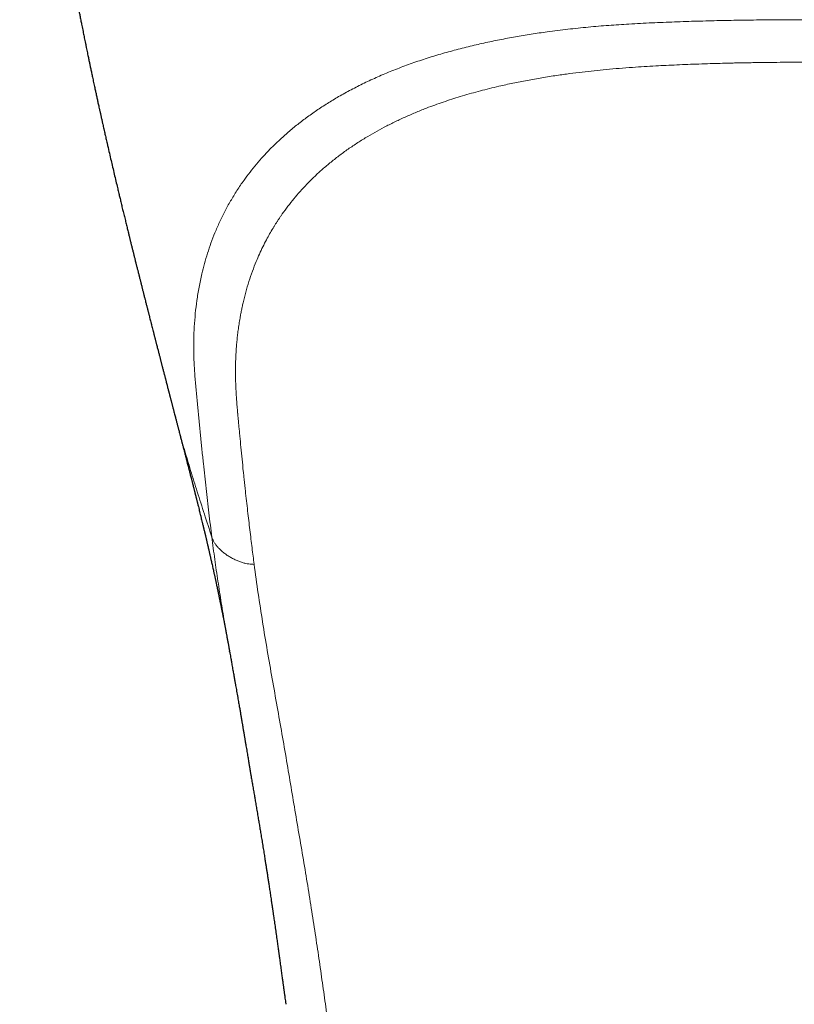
# Model space of a CAD drawing. Header units: millimetres. Extents: x 8 to 1269, y 12 to 684.
# Tile 12 of 51: x 623 to 648, y 233 to 263. Entities that reach past the tile are written whole.
import ezdxf

# ---------------------------------------------------------------- set-up
doc = ezdxf.new("R2010")
doc.units = ezdxf.units.MM

msp = doc.modelspace()

# ---------------------------------------------------------------- linework, layer by layer
at = {"color": 7, "linetype": 'Continuous', "lineweight": 30}
for p, q in [((628.037, 250.973), (628.036, 250.978)), ((629.741, 243.606), (629.739, 243.618))]:
    msp.add_line(p, q, dxfattribs=at)
for points, knots in [([(623.139, 281.252), (623.141, 281.2), (623.144, 281.059), (623.15, 280.833), (623.157, 280.58), (623.163, 280.342), (623.169, 280.118), (623.174, 279.912), (623.18, 279.723), (623.185, 279.552), (623.19, 279.393), (623.195, 279.248), (623.2, 279.116), (623.204, 278.997), (623.208, 278.891), (623.212, 278.798), (623.215, 278.717), (623.218, 278.648), (623.22, 278.593), (623.222, 278.552), (623.223, 278.52), (623.225, 278.495), (623.226, 278.472), (623.227, 278.446), (623.228, 278.41), (623.23, 278.361), (623.233, 278.299), (623.237, 278.224), (623.243, 278.097), (623.251, 277.927), (623.261, 277.722), (623.271, 277.531), (623.281, 277.353), (623.29, 277.197), (623.297, 277.062), (623.304, 276.948), (623.31, 276.85), (623.315, 276.767), (623.319, 276.7), (623.323, 276.651), (623.325, 276.608), (623.328, 276.561), (623.332, 276.5), (623.337, 276.427), (623.342, 276.346), (623.349, 276.24), (623.358, 276.108), (623.369, 275.948), (623.382, 275.778), (623.395, 275.599), (623.406, 275.448), (623.415, 275.331), (623.421, 275.256), (623.426, 275.192), (623.43, 275.14), (623.433, 275.101), (623.436, 275.071), (623.438, 275.042), (623.441, 275.006), (623.446, 274.947), (623.452, 274.867), (623.46, 274.772), (623.468, 274.676), (623.476, 274.58), (623.484, 274.486), (623.493, 274.389), (623.501, 274.287), (623.512, 274.173), (623.523, 274.047), (623.533, 273.94), (623.54, 273.861), (623.544, 273.815), (623.548, 273.777), (623.551, 273.749), (623.553, 273.727), (623.555, 273.704), (623.558, 273.672), (623.562, 273.627), (623.568, 273.562), (623.576, 273.48), (623.585, 273.387), (623.594, 273.295), (623.604, 273.195), (623.615, 273.086), (623.627, 272.968), (623.639, 272.85), (623.652, 272.731), (623.662, 272.633), (623.67, 272.561), (623.674, 272.52), (623.677, 272.488), (623.681, 272.456), (623.685, 272.413), (623.691, 272.359), (623.699, 272.292), (623.707, 272.215), (623.718, 272.112), (623.732, 271.991), (623.747, 271.858), (623.761, 271.734), (623.773, 271.632), (623.783, 271.549), (623.79, 271.487), (623.797, 271.428), (623.804, 271.367), (623.813, 271.296), (623.822, 271.216), (623.834, 271.12), (623.848, 271.009), (623.863, 270.884), (623.879, 270.76), (623.892, 270.657), (623.902, 270.576), (623.91, 270.515), (623.917, 270.46), (623.923, 270.413), (623.928, 270.375), (623.932, 270.34), (623.937, 270.3), (623.944, 270.246), (623.953, 270.177), (623.964, 270.097), (623.977, 269.997), (623.994, 269.874), (624.009, 269.76), (624.022, 269.669), (624.03, 269.605), (624.038, 269.545), (624.046, 269.494), (624.051, 269.455), (624.056, 269.423), (624.06, 269.388), (624.066, 269.345), (624.074, 269.293), (624.082, 269.233), (624.094, 269.151), (624.107, 269.054), (624.123, 268.947), (624.136, 268.853), (624.149, 268.766), (624.161, 268.683), (624.172, 268.61), (624.182, 268.54), (624.192, 268.474), (624.202, 268.405), (624.213, 268.337), (624.222, 268.273), (624.235, 268.188), (624.25, 268.087), (624.267, 267.976), (624.282, 267.883), (624.292, 267.819), (624.298, 267.776), (624.303, 267.745), (624.309, 267.705), (624.316, 267.662), (624.325, 267.608), (624.334, 267.55), (624.343, 267.491), (624.352, 267.438), (624.36, 267.388), (624.368, 267.335), (624.378, 267.275), (624.389, 267.204), (624.402, 267.125), (624.415, 267.042), (624.428, 266.965), (624.439, 266.899), (624.448, 266.844), (624.456, 266.799), (624.462, 266.758), (624.469, 266.715), (624.478, 266.664), (624.488, 266.604), (624.5, 266.535), (624.512, 266.463), (624.523, 266.394), (624.534, 266.334), (624.543, 266.279), (624.552, 266.224), (624.562, 266.166), (624.573, 266.105), (624.584, 266.039), (624.596, 265.97), (624.608, 265.904), (624.62, 265.831), (624.635, 265.747), (624.654, 265.64), (624.676, 265.518), (624.699, 265.386), (624.722, 265.26), (624.743, 265.142), (624.765, 265.02), (624.786, 264.91), (624.803, 264.818), (624.815, 264.75), (624.828, 264.681), (624.842, 264.607), (624.857, 264.528), (624.871, 264.451), (624.884, 264.381), (624.896, 264.319), (624.907, 264.26), (624.918, 264.201), (624.929, 264.143), (624.941, 264.081), (624.953, 264.017), (624.966, 263.953), (624.977, 263.893), (624.988, 263.836), (624.999, 263.782), (625.009, 263.728), (625.02, 263.672), (625.032, 263.611), (625.046, 263.543), (625.06, 263.472), (625.073, 263.404), (625.087, 263.333), (625.103, 263.252), (625.121, 263.161), (625.139, 263.074), (625.155, 262.992), (625.171, 262.911), (625.189, 262.825), (625.206, 262.742), (625.221, 262.668), (625.235, 262.598), (625.251, 262.523), (625.268, 262.439), (625.284, 262.359), (625.299, 262.289), (625.312, 262.227), (625.324, 262.168), (625.336, 262.112), (625.347, 262.055), (625.36, 261.997), (625.372, 261.938), (625.386, 261.874), (625.4, 261.808), (625.414, 261.741), (625.429, 261.669), (625.446, 261.59), (625.464, 261.506), (625.481, 261.424), (625.498, 261.347), (625.513, 261.279), (625.526, 261.216), (625.54, 261.154), (625.553, 261.091), (625.568, 261.025), (625.581, 260.962), (625.595, 260.899), (625.609, 260.835), (625.624, 260.767), (625.639, 260.7), (625.651, 260.644), (625.661, 260.599), (625.671, 260.555), (625.681, 260.509), (625.691, 260.463), (625.702, 260.417), (625.712, 260.37), (625.723, 260.323), (625.732, 260.28), (625.741, 260.239), (625.753, 260.186), (625.768, 260.12), (625.786, 260.04), (625.804, 259.961), (625.82, 259.888), (625.837, 259.817), (625.853, 259.747), (625.87, 259.669), (625.901, 259.533), (625.945, 259.345), (625.998, 259.114), (626.049, 258.895), (626.1, 258.678), (626.151, 258.459), (626.192, 258.287), (626.221, 258.167), (626.239, 258.092), (626.255, 258.023), (626.271, 257.954), (626.288, 257.886), (626.304, 257.817), (626.322, 257.742), (626.34, 257.671), (626.358, 257.592), (626.376, 257.519), (626.395, 257.439), (626.414, 257.365), (626.433, 257.283), (626.452, 257.206), (626.471, 257.129), (626.489, 257.056), (626.506, 256.984), (626.524, 256.913), (626.541, 256.845), (626.556, 256.783), (626.57, 256.724), (626.583, 256.673), (626.594, 256.625), (626.606, 256.577), (626.618, 256.528), (626.63, 256.482), (626.64, 256.44), (626.651, 256.397), (626.663, 256.348), (626.675, 256.298), (626.688, 256.249), (626.701, 256.197), (626.714, 256.145), (626.726, 256.095), (626.738, 256.047), (626.75, 255.999), (626.762, 255.949), (626.776, 255.895), (626.789, 255.84), (626.802, 255.791), (626.813, 255.746), (626.824, 255.7), (626.837, 255.65), (626.85, 255.6), (626.862, 255.551), (626.875, 255.5), (626.887, 255.451), (626.898, 255.408), (626.908, 255.368), (626.918, 255.328), (626.929, 255.285), (626.94, 255.241), (626.951, 255.197), (626.963, 255.15), (626.974, 255.104), (626.985, 255.064), (626.995, 255.023), (627.006, 254.978), (627.018, 254.93), (627.029, 254.889), (627.038, 254.853), (627.048, 254.815), (627.059, 254.77), (627.071, 254.722), (627.085, 254.667), (627.1, 254.61), (627.115, 254.551), (627.129, 254.497), (627.14, 254.451), (627.15, 254.412), (627.158, 254.382), (627.165, 254.353), (627.173, 254.321), (627.182, 254.285), (627.192, 254.246), (627.201, 254.211), (627.213, 254.166), (627.227, 254.109), (627.245, 254.038), (627.266, 253.957), (627.287, 253.877), (627.309, 253.791), (627.324, 253.729), (627.336, 253.682), (627.343, 253.655), (627.351, 253.627), (627.359, 253.596), (627.368, 253.559), (627.378, 253.519), (627.387, 253.483), (627.396, 253.452), (627.404, 253.419), (627.414, 253.38), (627.425, 253.337), (627.435, 253.297), (627.447, 253.253), (627.46, 253.2), (627.475, 253.141), (627.49, 253.086), (627.502, 253.035), (627.516, 252.983), (627.529, 252.932), (627.542, 252.883), (627.554, 252.836), (627.566, 252.79), (627.577, 252.746), (627.587, 252.706), (627.597, 252.666), (627.608, 252.625), (627.619, 252.584), (627.629, 252.542), (627.642, 252.493), (627.655, 252.442), (627.667, 252.397), (627.677, 252.358), (627.687, 252.319), (627.699, 252.274), (627.71, 252.229), (627.721, 252.188), (627.731, 252.147), (627.744, 252.098), (627.758, 252.043), (627.772, 251.989), (627.786, 251.936), (627.799, 251.885), (627.814, 251.83), (627.826, 251.781), (627.837, 251.738), (627.847, 251.702), (627.855, 251.671), (627.862, 251.642), (627.871, 251.609), (627.88, 251.573), (627.889, 251.539), (627.897, 251.509), (627.905, 251.478), (627.915, 251.438), (627.927, 251.393), (627.938, 251.351), (627.949, 251.309), (627.961, 251.264), (627.973, 251.217), (627.986, 251.166), (628.001, 251.108), (628.019, 251.041), (628.031, 250.995), (628.037, 250.972)], [0, 0, 0, 0, 0.005315, 0.014438, 0.023062, 0.031187, 0.038813, 0.04594, 0.052229, 0.05807, 0.063464, 0.068411, 0.072909, 0.076961, 0.080565, 0.083721, 0.086429, 0.088801, 0.090675, 0.092051, 0.092964, 0.093886, 0.094472, 0.095269, 0.096487, 0.098127, 0.10019, 0.102674, 0.105567, 0.112842, 0.119666, 0.126038, 0.131959, 0.137427, 0.141639, 0.145454, 0.148741, 0.151495, 0.153718, 0.155409, 0.156431, 0.157942, 0.160091, 0.162533, 0.165217, 0.168143, 0.173078, 0.178416, 0.184061, 0.190013, 0.196272, 0.199102, 0.201635, 0.203758, 0.205471, 0.206773, 0.207654, 0.208484, 0.20967, 0.211213, 0.214391, 0.217561, 0.220722, 0.223874, 0.227136, 0.230113, 0.233489, 0.237266, 0.241444, 0.246016, 0.24783, 0.249356, 0.250595, 0.251546, 0.25221, 0.252727, 0.253843, 0.255344, 0.25723, 0.260311, 0.263452, 0.26649, 0.269424, 0.273435, 0.27727, 0.281139, 0.285078, 0.289058, 0.2909, 0.292238, 0.29309, 0.294066, 0.295469, 0.297261, 0.299465, 0.302081, 0.304889, 0.309643, 0.314059, 0.318137, 0.321862, 0.324234, 0.326286, 0.328052, 0.330024, 0.33237, 0.335076, 0.337918, 0.341925, 0.34605, 0.35024, 0.354162, 0.356258, 0.358246, 0.360115, 0.361691, 0.362923, 0.363915, 0.365063, 0.366958, 0.369222, 0.371854, 0.374832, 0.379149, 0.38399, 0.386035, 0.388162, 0.390272, 0.391966, 0.39322, 0.394097, 0.395196, 0.39661, 0.39834, 0.400379, 0.402453, 0.406429, 0.40994, 0.412986, 0.415773, 0.418465, 0.421143, 0.423033, 0.425309, 0.427618, 0.42982, 0.431918, 0.433909, 0.438187, 0.44187, 0.444944, 0.447409, 0.448133, 0.449156, 0.450505, 0.452014, 0.453401, 0.455817, 0.457727, 0.459248, 0.461001, 0.462614, 0.46451, 0.46684, 0.469609, 0.472309, 0.474948, 0.477163, 0.478878, 0.480289, 0.481624, 0.482938, 0.484491, 0.48658, 0.488859, 0.491296, 0.493658, 0.495551, 0.497227, 0.499082, 0.50093, 0.502912, 0.505076, 0.507452, 0.509658, 0.511486, 0.51469, 0.517875, 0.521973, 0.526647, 0.530807, 0.534312, 0.538282, 0.542692, 0.54512, 0.547304, 0.549348, 0.551868, 0.554546, 0.557131, 0.559376, 0.561415, 0.563253, 0.565116, 0.567163, 0.569003, 0.571184, 0.573353, 0.575324, 0.577032, 0.578899, 0.58064, 0.582352, 0.584372, 0.586604, 0.589031, 0.591291, 0.593242, 0.596026, 0.599186, 0.602105, 0.604602, 0.607196, 0.609967, 0.613016, 0.61534, 0.617223, 0.619812, 0.622765, 0.62543, 0.627574, 0.629592, 0.631576, 0.633279, 0.635115, 0.63709, 0.638948, 0.640973, 0.643305, 0.645378, 0.64752, 0.650345, 0.653116, 0.655763, 0.658308, 0.660647, 0.662483, 0.664459, 0.6667, 0.668661, 0.67088, 0.672872, 0.674799, 0.677147, 0.679588, 0.681306, 0.682636, 0.683977, 0.685572, 0.687136, 0.688535, 0.690063, 0.691733, 0.693109, 0.694292, 0.695787, 0.69829, 0.700707, 0.703619, 0.705991, 0.707916, 0.710542, 0.71289, 0.715477, 0.723922, 0.731315, 0.738097, 0.745405, 0.752542, 0.759607, 0.762274, 0.764392, 0.766962, 0.769007, 0.771145, 0.773688, 0.775834, 0.778506, 0.780688, 0.783535, 0.785719, 0.788532, 0.790897, 0.793759, 0.796138, 0.798418, 0.80096, 0.8033, 0.805399, 0.807711, 0.809378, 0.811183, 0.812738, 0.814129, 0.815917, 0.817608, 0.818652, 0.820048, 0.821941, 0.823495, 0.824945, 0.826844, 0.828614, 0.83011, 0.83175, 0.833341, 0.83492, 0.836632, 0.838694, 0.840405, 0.841503, 0.843092, 0.844994, 0.846497, 0.848021, 0.849879, 0.851498, 0.852943, 0.854147, 0.855414, 0.857001, 0.858392, 0.85973, 0.861421, 0.863106, 0.86422, 0.865423, 0.867163, 0.868752, 0.870162, 0.871287, 0.872347, 0.873945, 0.875687, 0.877177, 0.879448, 0.881354, 0.883034, 0.884884, 0.88592, 0.88691, 0.88786, 0.888858, 0.890066, 0.891475, 0.89271, 0.893608, 0.895975, 0.898425, 0.900666, 0.904057, 0.906427, 0.9093, 0.910247, 0.911115, 0.912026, 0.913049, 0.914293, 0.91574, 0.916992, 0.917898, 0.918906, 0.920313, 0.921795, 0.923157, 0.924342, 0.926223, 0.928486, 0.930231, 0.931812, 0.933526, 0.935431, 0.93691, 0.938395, 0.940138, 0.941562, 0.942763, 0.944124, 0.94552, 0.946835, 0.948181, 0.949734, 0.951665, 0.953253, 0.954242, 0.955485, 0.957188, 0.958708, 0.959923, 0.96124, 0.962742, 0.964814, 0.966619, 0.968101, 0.970064, 0.971724, 0.973546, 0.974852, 0.97604, 0.977022, 0.977909, 0.978994, 0.980289, 0.981466, 0.982312, 0.983209, 0.984608, 0.986251, 0.98758, 0.988801, 0.9904, 0.992044, 0.993372, 0.995478, 0.9978, 1, 1, 1, 1]), ([(628.034, 250.978), (628.036, 250.972), (628.04, 250.955), (628.048, 250.928), (628.056, 250.897), (628.063, 250.867), (628.072, 250.834), (628.082, 250.794), (628.094, 250.75), (628.105, 250.708), (628.115, 250.671), (628.123, 250.641), (628.131, 250.607), (628.143, 250.561), (628.159, 250.502), (628.176, 250.435), (628.193, 250.369), (628.209, 250.307), (628.224, 250.252), (628.237, 250.2), (628.25, 250.151), (628.263, 250.101), (628.277, 250.047), (628.293, 249.986), (628.31, 249.919), (628.327, 249.853), (628.343, 249.794), (628.357, 249.74), (628.371, 249.687), (628.385, 249.63), (628.402, 249.565), (628.42, 249.497), (628.437, 249.431), (628.451, 249.376), (628.464, 249.327), (628.476, 249.278), (628.49, 249.224), (628.506, 249.162), (628.522, 249.099), (628.537, 249.042), (628.549, 248.994), (628.56, 248.952), (628.571, 248.907), (628.585, 248.854), (628.599, 248.799), (628.612, 248.746), (628.624, 248.7), (628.634, 248.66), (628.643, 248.624), (628.652, 248.587), (628.663, 248.544), (628.676, 248.492), (628.69, 248.438), (628.702, 248.388), (628.713, 248.346), (628.723, 248.304), (628.738, 248.244), (628.758, 248.166), (628.779, 248.08), (628.799, 247.997), (628.821, 247.91), (628.841, 247.825), (628.862, 247.741), (628.883, 247.656), (628.9, 247.583), (628.913, 247.53), (628.92, 247.501), (628.928, 247.47), (628.937, 247.432), (628.947, 247.387), (628.958, 247.343), (628.967, 247.304), (628.975, 247.272), (628.982, 247.242), (628.99, 247.207), (629, 247.165), (629.011, 247.12), (629.021, 247.077), (629.03, 247.038), (629.039, 246.998), (629.051, 246.95), (629.064, 246.894), (629.077, 246.835), (629.09, 246.782), (629.099, 246.741), (629.106, 246.711), (629.111, 246.687), (629.117, 246.663), (629.124, 246.633), (629.132, 246.596), (629.141, 246.558), (629.155, 246.494), (629.177, 246.397), (629.207, 246.264), (629.231, 246.156), (629.246, 246.086), (629.254, 246.049), (629.263, 246.01), (629.273, 245.967), (629.283, 245.918), (629.294, 245.87), (629.303, 245.827), (629.311, 245.791), (629.318, 245.756), (629.326, 245.72), (629.335, 245.677), (629.345, 245.632), (629.354, 245.589), (629.363, 245.546), (629.373, 245.497), (629.385, 245.443), (629.395, 245.394), (629.403, 245.353), (629.41, 245.321), (629.416, 245.295), (629.421, 245.268), (629.428, 245.236), (629.435, 245.199), (629.442, 245.166), (629.448, 245.136), (629.454, 245.105), (629.462, 245.067), (629.471, 245.024), (629.481, 244.976), (629.49, 244.928), (629.5, 244.879), (629.51, 244.829), (629.52, 244.778), (629.529, 244.735), (629.536, 244.699), (629.542, 244.67), (629.548, 244.638), (629.555, 244.601), (629.562, 244.565), (629.568, 244.533), (629.573, 244.508), (629.577, 244.487), (629.582, 244.464), (629.587, 244.434), (629.595, 244.395), (629.603, 244.352), (629.611, 244.309), (629.619, 244.268), (629.627, 244.226), (629.635, 244.186), (629.642, 244.145), (629.65, 244.102), (629.66, 244.052), (629.669, 243.999), (629.679, 243.946), (629.687, 243.901), (629.695, 243.86), (629.702, 243.821), (629.71, 243.778), (629.717, 243.736), (629.724, 243.697), (629.731, 243.658), (629.736, 243.632), (629.739, 243.618)], [0, 0, 0, 0, 0.002469, 0.006483, 0.010142, 0.013868, 0.017734, 0.022657, 0.028684, 0.03451, 0.039009, 0.042526, 0.046058, 0.051903, 0.059591, 0.068173, 0.076525, 0.08419, 0.091082, 0.097261, 0.103284, 0.109381, 0.115788, 0.123455, 0.132169, 0.140766, 0.148032, 0.154518, 0.160944, 0.167805, 0.175835, 0.185434, 0.193473, 0.20042, 0.206312, 0.212062, 0.218598, 0.226827, 0.235359, 0.242615, 0.248363, 0.253522, 0.258827, 0.265547, 0.273402, 0.279918, 0.285875, 0.290827, 0.295241, 0.299744, 0.305019, 0.311903, 0.319647, 0.325785, 0.331083, 0.336058, 0.341869, 0.354397, 0.366132, 0.375266, 0.386928, 0.399936, 0.408691, 0.419807, 0.433515, 0.437393, 0.441107, 0.444893, 0.44974, 0.4561, 0.462628, 0.467596, 0.471377, 0.475423, 0.479781, 0.485302, 0.492053, 0.498022, 0.502451, 0.507811, 0.514148, 0.521905, 0.530553, 0.53782, 0.543602, 0.547039, 0.550187, 0.553161, 0.557132, 0.562408, 0.568173, 0.572905, 0.588555, 0.608266, 0.628063, 0.633134, 0.637952, 0.643216, 0.649257, 0.656298, 0.663746, 0.66965, 0.674505, 0.679269, 0.684217, 0.690024, 0.697414, 0.703455, 0.708523, 0.715917, 0.724546, 0.731638, 0.737229, 0.742087, 0.745332, 0.748796, 0.753567, 0.759502, 0.764611, 0.768324, 0.77244, 0.778088, 0.785095, 0.791615, 0.799245, 0.806118, 0.813431, 0.82118, 0.828801, 0.832921, 0.837089, 0.841933, 0.847463, 0.853408, 0.858361, 0.861939, 0.864651, 0.86807, 0.872542, 0.878025, 0.885792, 0.892194, 0.897945, 0.90456, 0.911296, 0.916772, 0.923414, 0.931325, 0.939777, 0.948325, 0.955912, 0.961226, 0.967403, 0.974618, 0.981615, 0.987383, 0.993129, 1, 1, 1, 1]), ([(629.741, 243.606), (629.744, 243.585), (629.753, 243.534), (629.766, 243.462), (629.779, 243.389), (629.791, 243.319), (629.804, 243.25), (629.816, 243.178), (629.831, 243.099), (629.844, 243.023), (629.857, 242.948), (629.87, 242.877), (629.882, 242.807), (629.894, 242.741), (629.904, 242.681), (629.914, 242.625), (629.925, 242.563), (629.938, 242.488), (629.954, 242.399), (629.971, 242.305), (629.988, 242.207), (630.004, 242.116), (630.019, 242.03), (630.032, 241.952), (630.045, 241.876), (630.058, 241.806), (630.069, 241.742), (630.079, 241.684), (630.088, 241.628), (630.098, 241.571), (630.108, 241.512), (630.119, 241.448), (630.129, 241.39), (630.138, 241.338), (630.146, 241.292), (630.154, 241.243), (630.163, 241.192), (630.172, 241.138), (630.181, 241.082), (630.191, 241.027), (630.199, 240.977), (630.207, 240.933), (630.213, 240.896), (630.218, 240.864), (630.223, 240.834), (630.229, 240.799), (630.236, 240.755), (630.246, 240.7), (630.258, 240.628), (630.271, 240.546), (630.286, 240.457), (630.3, 240.373), (630.314, 240.292), (630.327, 240.215), (630.339, 240.141), (630.35, 240.074), (630.36, 240.013), (630.369, 239.959), (630.377, 239.916), (630.382, 239.882), (630.388, 239.851), (630.393, 239.816), (630.4, 239.776), (630.408, 239.73), (630.416, 239.681), (630.426, 239.621), (630.438, 239.552), (630.451, 239.473), (630.465, 239.393), (630.479, 239.311), (630.493, 239.23), (630.506, 239.151), (630.519, 239.077), (630.531, 239.006), (630.543, 238.935), (630.556, 238.86), (630.569, 238.78), (630.584, 238.694), (630.599, 238.604), (630.615, 238.511), (630.635, 238.396), (630.658, 238.26), (630.684, 238.104), (630.711, 237.942), (630.739, 237.772), (630.769, 237.591), (630.793, 237.438), (630.813, 237.315), (630.827, 237.227), (630.841, 237.143), (630.853, 237.063), (630.867, 236.975), (630.883, 236.875), (630.901, 236.761), (630.919, 236.643), (630.938, 236.521), (630.957, 236.395), (630.974, 236.283), (630.989, 236.188), (631.001, 236.109), (631.013, 236.029), (631.025, 235.946), (631.038, 235.862), (631.049, 235.789), (631.057, 235.729), (631.064, 235.683), (631.07, 235.642), (631.076, 235.606), (631.08, 235.575), (631.084, 235.549), (631.088, 235.519), (631.094, 235.484), (631.1, 235.438), (631.108, 235.387), (631.116, 235.33), (631.126, 235.263), (631.137, 235.186), (631.15, 235.097), (631.163, 235.003), (631.177, 234.906), (631.191, 234.805), (631.206, 234.703), (631.22, 234.604), (631.233, 234.511), (631.245, 234.425), (631.256, 234.346), (631.266, 234.273), (631.275, 234.21), (631.283, 234.156), (631.289, 234.107), (631.296, 234.056), (631.304, 234.001), (631.313, 233.935), (631.324, 233.856), (631.337, 233.765), (631.349, 233.674), (631.361, 233.586), (631.373, 233.504), (631.384, 233.423), (631.394, 233.347), (631.403, 233.278), (631.412, 233.216), (631.419, 233.161), (631.426, 233.112), (631.431, 233.075), (631.435, 233.048), (631.437, 233.029), (631.44, 233.008), (631.444, 232.983), (631.448, 232.953), (631.453, 232.917), (631.458, 232.876), (631.465, 232.825), (631.474, 232.763), (631.484, 232.689), (631.495, 232.606), (631.504, 232.542), (631.508, 232.506), (631.509, 232.5)], [0, 0, 0, 0, 0.004126, 0.010435, 0.016695, 0.022374, 0.027474, 0.033939, 0.040457, 0.047388, 0.05311, 0.059195, 0.065264, 0.070821, 0.075864, 0.080401, 0.084958, 0.091925, 0.099577, 0.107818, 0.116225, 0.124746, 0.131523, 0.138371, 0.145027, 0.151084, 0.156537, 0.16166, 0.16631, 0.171204, 0.176406, 0.181916, 0.18784, 0.191636, 0.195662, 0.199919, 0.204406, 0.209123, 0.21407, 0.219066, 0.223599, 0.227243, 0.230491, 0.233343, 0.235805, 0.238393, 0.242477, 0.247348, 0.253007, 0.261237, 0.269067, 0.276455, 0.283401, 0.290406, 0.296896, 0.302829, 0.308162, 0.312895, 0.31703, 0.319476, 0.322033, 0.32512, 0.328737, 0.332883, 0.337399, 0.341871, 0.348731, 0.355473, 0.362457, 0.369768, 0.377042, 0.383998, 0.39059, 0.396592, 0.402848, 0.40945, 0.416574, 0.424204, 0.432331, 0.440737, 0.448868, 0.463215, 0.477194, 0.490916, 0.506793, 0.523177, 0.540131, 0.548329, 0.556449, 0.564121, 0.571341, 0.57813, 0.588253, 0.598664, 0.609417, 0.620584, 0.632166, 0.644237, 0.651267, 0.658494, 0.665917, 0.673536, 0.68135, 0.689152, 0.693889, 0.698151, 0.701936, 0.705246, 0.70808, 0.710437, 0.712648, 0.716257, 0.72047, 0.725288, 0.730618, 0.73625, 0.744071, 0.752396, 0.761225, 0.770291, 0.779833, 0.789705, 0.799099, 0.807893, 0.815946, 0.823419, 0.830314, 0.836628, 0.841262, 0.845721, 0.850557, 0.855803, 0.861461, 0.869492, 0.878228, 0.887669, 0.895355, 0.903444, 0.911315, 0.918567, 0.925202, 0.931117, 0.936435, 0.941157, 0.945282, 0.947121, 0.948812, 0.950722, 0.953145, 0.95608, 0.959529, 0.963491, 0.967966, 0.97432, 0.981486, 0.989463, 0.998253, 1, 1, 1, 1])]:
    msp.add_open_spline(points, degree=3, knots=knots, dxfattribs=at)
at = {"color": 252, "linetype": 'Continuous', "lineweight": 0}
for points, knots in [([(648, 263.482), (647.762, 263.482), (647.288, 263.481), (646.576, 263.476), (645.866, 263.468), (645.158, 263.455), (644.449, 263.437), (643.737, 263.414), (643.021, 263.385), (642.329, 263.349), (641.662, 263.305), (641.021, 263.251), (640.377, 263.184), (639.779, 263.108), (639.229, 263.027), (638.728, 262.944), (638.232, 262.851), (637.736, 262.748), (637.24, 262.633), (636.745, 262.505), (636.256, 262.366), (635.775, 262.214), (635.304, 262.05), (634.845, 261.874), (634.402, 261.687), (633.974, 261.489), (633.562, 261.28), (633.176, 261.067), (632.815, 260.849), (632.476, 260.627), (632.152, 260.397), (631.843, 260.16), (631.549, 259.916), (631.278, 259.671), (631.028, 259.427), (630.798, 259.184), (630.582, 258.937), (630.381, 258.688), (630.176, 258.412), (629.97, 258.109), (629.769, 257.779), (629.587, 257.446), (629.424, 257.113), (629.28, 256.783), (629.154, 256.456), (629.045, 256.132), (628.949, 255.808), (628.859, 255.453), (628.778, 255.067), (628.71, 254.651), (628.66, 254.236), (628.628, 253.823), (628.612, 253.41), (628.613, 252.999), (628.629, 252.574), (628.659, 252.138), (628.701, 251.69), (628.743, 251.248), (628.785, 250.81), (628.828, 250.375), (628.872, 249.943), (628.93, 249.394), (629.002, 248.733), (629.089, 247.961), (629.151, 247.455), (629.183, 247.202)], [0, 0, 0, 0, 0.017166, 0.034321, 0.051415, 0.068477, 0.085567, 0.102744, 0.120062, 0.13754, 0.153067, 0.168748, 0.184603, 0.2006, 0.213233, 0.225892, 0.238554, 0.251219, 0.264336, 0.277521, 0.290804, 0.304169, 0.317578, 0.330994, 0.344393, 0.357749, 0.371053, 0.384337, 0.396746, 0.409192, 0.421678, 0.434177, 0.446659, 0.459096, 0.470752, 0.48234, 0.493877, 0.505383, 0.516874, 0.531501, 0.546115, 0.560662, 0.575081, 0.589336, 0.603202, 0.616962, 0.630642, 0.644249, 0.661817, 0.679273, 0.696633, 0.713949, 0.731276, 0.74863, 0.765904, 0.784996, 0.803808, 0.822475, 0.841107, 0.859777, 0.878471, 0.897161, 0.931399, 0.96563, 1, 1, 1, 1]), ([(648, 262.146), (647.841, 262.146), (647.528, 262.145), (647.068, 262.142), (646.625, 262.137), (646.306, 262.133), (646.104, 262.129), (646.014, 262.128), (645.925, 262.126), (645.836, 262.125), (645.749, 262.123), (645.662, 262.121), (645.575, 262.119), (645.411, 262.115), (645.171, 262.109), (644.844, 262.099), (644.505, 262.088), (644.156, 262.075), (643.813, 262.061), (643.477, 262.045), (643.134, 262.027), (642.78, 262.007), (642.397, 261.981), (642, 261.952), (641.597, 261.917), (641.207, 261.878), (640.824, 261.836), (640.434, 261.787), (640.012, 261.728), (639.565, 261.657), (639.104, 261.575), (638.653, 261.486), (638.259, 261.399), (637.918, 261.318), (637.629, 261.244), (637.345, 261.167), (637.067, 261.086), (636.794, 261.002), (636.527, 260.914), (636.262, 260.822), (635.972, 260.715), (635.657, 260.591), (635.323, 260.448), (634.997, 260.297), (634.682, 260.141), (634.379, 259.979), (634.075, 259.804), (633.771, 259.615), (633.467, 259.41), (633.174, 259.197), (632.896, 258.977), (632.633, 258.752), (632.392, 258.529), (632.168, 258.305), (631.959, 258.08), (631.761, 257.849), (631.573, 257.612), (631.437, 257.427), (631.347, 257.296), (631.297, 257.222), (631.248, 257.148), (631.2, 257.073), (631.153, 256.998), (631.086, 256.888), (631, 256.741), (630.893, 256.545), (630.785, 256.335), (630.679, 256.108), (630.568, 255.851), (630.456, 255.563), (630.346, 255.241), (630.249, 254.912), (630.187, 254.667), (630.151, 254.51), (630.136, 254.441), (630.122, 254.373), (630.108, 254.304), (630.094, 254.235), (630.081, 254.165), (630.062, 254.055), (630.037, 253.903), (630.01, 253.716), (629.988, 253.535), (629.97, 253.359), (629.955, 253.187), (629.941, 252.975), (629.93, 252.719), (629.925, 252.414), (629.93, 252.101), (629.939, 251.878), (629.946, 251.746), (629.948, 251.709), (629.951, 251.67), (629.953, 251.63), (629.956, 251.59), (629.959, 251.548), (629.964, 251.48), (629.971, 251.383), (629.982, 251.248), (629.991, 251.15), (629.996, 251.092), (629.997, 251.083), (629.997, 251.078), (629.998, 251.073), (629.998, 251.067), (629.999, 251.06), (630.001, 251.045), (630.003, 251.017), (630.007, 250.975), (630.012, 250.926), (630.017, 250.87), (630.023, 250.807), (630.029, 250.737), (630.036, 250.662), (630.044, 250.585), (630.05, 250.523), (630.054, 250.474), (630.057, 250.44), (630.06, 250.409), (630.073, 250.273), (630.098, 250.021), (630.134, 249.655), (630.162, 249.377), (630.181, 249.2), (630.189, 249.119), (630.198, 249.034), (630.208, 248.945), (630.218, 248.851), (630.228, 248.757), (630.246, 248.586), (630.273, 248.342), (630.309, 248.027), (630.343, 247.723), (630.378, 247.428), (630.412, 247.144), (630.446, 246.868), (630.48, 246.603), (630.502, 246.429), (630.513, 246.344)], [0, 0, 0, 0, 0.012117, 0.023782, 0.034996, 0.045758, 0.048066, 0.050351, 0.052615, 0.054857, 0.057077, 0.059276, 0.061452, 0.063734, 0.071755, 0.07966, 0.088685, 0.097556, 0.106275, 0.114843, 0.12326, 0.132498, 0.141917, 0.152604, 0.162971, 0.17302, 0.182758, 0.192731, 0.203428, 0.215868, 0.228141, 0.240257, 0.25223, 0.26035, 0.2684, 0.276384, 0.284307, 0.292173, 0.299987, 0.307784, 0.315728, 0.326302, 0.336865, 0.347431, 0.358013, 0.368462, 0.378878, 0.390596, 0.402386, 0.414266, 0.426253, 0.438116, 0.449717, 0.460739, 0.471854, 0.483072, 0.494405, 0.505863, 0.509291, 0.512733, 0.516187, 0.519654, 0.523135, 0.526629, 0.53492, 0.54329, 0.553362, 0.563555, 0.573874, 0.587897, 0.602163, 0.616682, 0.631462, 0.634462, 0.637471, 0.640487, 0.643513, 0.646546, 0.649588, 0.652638, 0.661071, 0.66957, 0.677215, 0.684914, 0.692669, 0.699843, 0.712892, 0.72629, 0.74004, 0.754145, 0.755762, 0.757422, 0.759125, 0.760869, 0.762656, 0.764484, 0.766355, 0.771718, 0.7774, 0.784142, 0.784859, 0.785061, 0.785284, 0.785528, 0.785793, 0.786079, 0.786385, 0.787887, 0.78975, 0.791975, 0.794437, 0.797227, 0.800348, 0.803797, 0.807106, 0.810669, 0.812138, 0.813647, 0.815195, 0.8163, 0.831795, 0.848943, 0.865602, 0.869274, 0.872922, 0.876546, 0.880777, 0.885068, 0.889326, 0.893551, 0.908293, 0.922623, 0.936543, 0.950053, 0.963153, 0.975844, 0.988126, 1, 1, 1, 1]), ([(629.183, 247.202), (629.104, 247.444), (628.947, 247.928), (628.724, 248.626), (628.513, 249.304), (628.318, 249.956), (628.157, 250.514), (628.071, 250.844), (628.037, 250.973)], [0, 0, 0, 0, 0.177191, 0.354362, 0.531543, 0.708761, 0.885991, 1, 1, 1, 1]), ([(630.513, 246.344), (630.487, 246.345), (630.431, 246.346), (630.342, 246.355), (630.245, 246.373), (630.14, 246.401), (630.029, 246.44), (629.916, 246.488), (629.803, 246.545), (629.695, 246.609), (629.593, 246.68), (629.499, 246.756), (629.415, 246.836), (629.342, 246.915), (629.283, 246.993), (629.238, 247.066), (629.206, 247.135), (629.19, 247.18), (629.183, 247.202)], [0, 0, 0, 0, 0.044393, 0.09297, 0.148081, 0.210218, 0.278392, 0.350716, 0.425103, 0.499975, 0.574812, 0.649103, 0.721299, 0.789348, 0.851412, 0.906547, 0.955287, 1, 1, 1, 1]), ([(629.739, 243.618), (629.727, 243.681), (629.677, 243.96), (629.59, 244.465), (629.479, 245.133), (629.373, 245.812), (629.274, 246.5), (629.213, 246.968), (629.183, 247.202)], [0, 0, 0, 0, 0.0551868, 0.2435964, 0.4322927, 0.6211815, 0.8103598, 1, 1, 1, 1]), ([(630.513, 246.344), (630.555, 246.039), (630.638, 245.428), (630.777, 244.524), (630.926, 243.628), (631.081, 242.741), (631.237, 241.868), (631.389, 241.009), (631.534, 240.165), (631.674, 239.329), (631.814, 238.497), (631.956, 237.668), (632.098, 236.844), (632.233, 236.029), (632.36, 235.223), (632.48, 234.431), (632.593, 233.653), (632.701, 232.889), (632.806, 232.133), (632.874, 231.636), (632.908, 231.388)], [0, 0, 0, 0, 0.056011, 0.112011, 0.168004, 0.223993, 0.279979, 0.334963, 0.389948, 0.444935, 0.499928, 0.55593, 0.611939, 0.667953, 0.723968, 0.779981, 0.834987, 0.889989, 0.944992, 1, 1, 1, 1])]:
    msp.add_open_spline(points, degree=3, knots=knots, dxfattribs=at)

doc.saveas('drawing.dxf')
